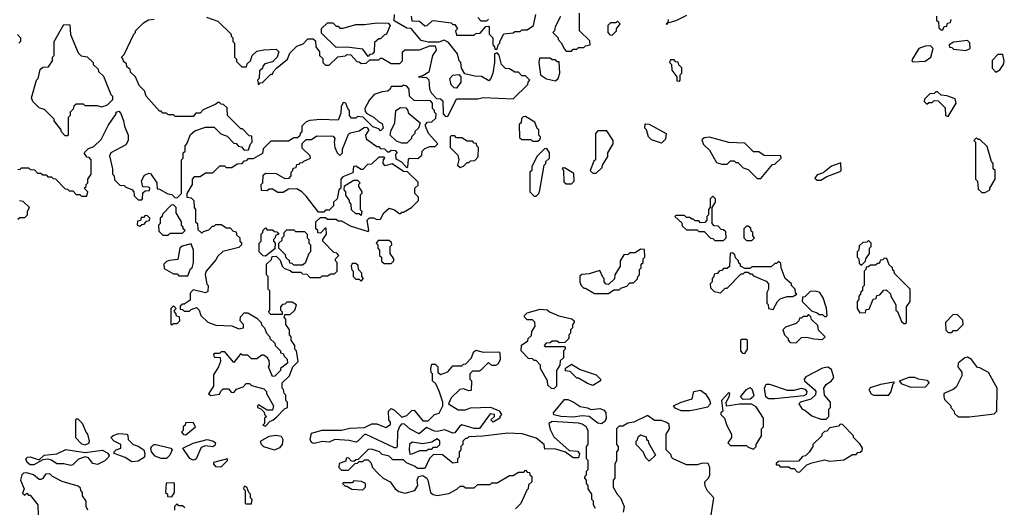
# Model space of a CAD drawing. Extents: x 2769579 to 2883812, y 684207 to 828660.
# Tile 136 of 256: x 2806545 to 2812112, y 733191 to 735948. Entities that reach past the tile are written whole.
import ezdxf

# ---------------------------------------------------------------- set-up
doc = ezdxf.new("R2010")
doc.units = 0

msp = doc.modelspace()

# ---------------------------------------------------------------- linework, layer by layer
at = {"layer": '0CON02XD'}
for points in [[(2808965, 735400), (2809015, 735500), (2809135, 735500), (2809165, 735507.5), (2809335, 735500), (2809418.3, 735581.7), (2809420, 735595), (2809430, 735605), (2809405, 735630), (2809385, 735630), (2809365, 735650), (2809345, 735650), (2809315, 735670), (2809291.7, 735671.7), (2809270, 735695), (2809257, 735747), (2809245, 735760), (2809230, 735755), (2809230, 735705), (2809220, 735645), (2809210, 735615), (2809198.3, 735601.7), (2809157, 735627), (2809118.3, 735628.3), (2809061.7, 735641.7), (2809043, 735673), (2809040, 735705), (2809030, 735715), (2809020, 735755), (2808969.3, 735819.3), (2808945, 735832.5), (2808915, 735820), (2808855, 735820), (2808815, 735830), (2808758.3, 735898.3), (2808735, 735900), (2808661.7, 735941.7), (2808663.6, 735976.4)], [(2808758.3, 735968.3), (2808761.7, 735941.7), (2808805, 735940), (2808835, 735912.5), (2808850, 735915), (2808875, 735940), (2808885, 735942.5), (2808985, 735930), (2808995, 735920), (2809005, 735920), (2809020, 735895), (2809010, 735885), (2809015, 735860), (2809115, 735860), (2809125, 735870), (2809148.3, 735871.7), (2809181.7, 735908.3), (2809195, 735910), (2809200, 735905), (2809200, 735865), (2809220, 735845), (2809220, 735805), (2809230, 735795), (2809231.7, 735781.7), (2809245, 735780), (2809250, 735805), (2809260, 735815), (2809260, 735825), (2809283.3, 735866.7), (2809335, 735872.5), (2809345, 735880), (2809375, 735880), (2809385, 735890), (2809415, 735890), (2809450, 735915), (2809463, 735977)], [(2809602.5, 735965), (2809573, 735907), (2809570, 735885), (2809560, 735875), (2809590, 735845), (2809590, 735835), (2809607, 735817), (2809625, 735780), (2809635, 735770), (2809665, 735770), (2809675, 735780), (2809695, 735780), (2809705, 735790), (2809735, 735790), (2809745, 735800), (2809770, 735805), (2809768.3, 735828.3), (2809710, 735885), (2809710, 735985)], [(2810211.7, 735948.3), (2810210, 735930), (2810200, 735925), (2810205, 735920), (2810210, 735930), (2810257, 735943), (2810317, 735973)], [(2811728.3, 735968.3), (2811730, 735945), (2811740, 735935), (2811741.7, 735901.7), (2811755, 735890), (2811765, 735890)], [(2806535, 735100), (2806548.3, 735101.7), (2806555, 735110), (2806595, 735110), (2806605, 735100), (2806628.3, 735098.3), (2806645, 735080), (2806665, 735080), (2806675, 735070), (2806695, 735070), (2806705, 735060), (2806725, 735060), (2806735, 735050), (2806748.3, 735048.3), (2806801.7, 734991.7), (2806815, 734990), (2806825, 734980), (2806845, 734980), (2806865, 734960), (2806885, 734960), (2806895, 734950), (2806925, 734950), (2806930, 734975), (2806910, 734995), (2806920, 735005), (2806920, 735015), (2806930, 735025), (2806930, 735045), (2806950, 735075), (2806950, 735155), (2806938.3, 735168.3), (2806925, 735170), (2806910, 735195), (2806935, 735220), (2806965, 735230), (2807005, 735270), (2807045, 735350), (2807090, 735415), (2807090, 735425), (2807105, 735430), (2807117, 735417), (2807132.5, 735375), (2807137.5, 735345), (2807157.5, 735295), (2807157.5, 735265), (2807145, 735240), (2807060, 735195), (2807053, 735177), (2807070, 735105), (2807070, 735075), (2807080, 735065), (2807081.7, 735041.7), (2807111.7, 735011.7), (2807135, 735010), (2807145, 735000), (2807178.3, 734988.3), (2807190, 734975), (2807191.7, 734951.7), (2807215, 734930), (2807235, 734930), (2807240, 734935), (2807241.7, 734968.3), (2807255, 734980), (2807278.3, 734981.7), (2807280, 734995), (2807275, 735000), (2807241.7, 735001.7), (2807233, 735037), (2807250.7, 735069.3), (2807275, 735080), (2807285, 735077.5), (2807320, 735025), (2807321.7, 734991.7), (2807335, 734990), (2807383, 734963), (2807405, 734960), (2807421.7, 734941.7), (2807435, 734940), (2807460, 734965), (2807460, 735155), (2807470, 735165), (2807470, 735195), (2807480, 735205), (2807480, 735235), (2807490, 735245), (2807511.7, 735298.3), (2807535, 735320), (2807595, 735340), (2807645, 735340), (2807681.7, 735301.7), (2807718.3, 735288.3), (2807755, 735250), (2807768.3, 735248.3), (2807781.7, 735231.7), (2807798.3, 735228.3), (2807815, 735210), (2807838.3, 735211.7), (2807850, 735245), (2807860, 735255), (2807858.3, 735288.3), (2807841.7, 735291.7), (2807805, 735330), (2807795, 735330), (2807720, 735405), (2807718.3, 735448.3), (2807698.3, 735468.3), (2807685, 735470), (2807675, 735480), (2807665, 735480), (2807655, 735470), (2807581.7, 735438.3), (2807565, 735420), (2807541.7, 735418.3), (2807525, 735400), (2807425, 735400), (2807415, 735410), (2807385, 735410), (2807375, 735420), (2807355, 735420), (2807345, 735430), (2807335, 735430), (2807260, 735515), (2807250, 735545), (2807220, 735575), (2807200, 735625), (2807171.7, 735651.7), (2807170, 735665), (2807151.7, 735681.7), (2807148.3, 735698.3), (2807131.7, 735711.7), (2807130, 735725), (2807120, 735735), (2807135, 735750), (2807190, 735865), (2807200, 735875), (2807200, 735885), (2807245, 735930), (2807273, 735947), (2807305, 735950)], [(2806815, 735290), (2806801.7, 735291.7), (2806780, 735315), (2806780, 735325), (2806740, 735375), (2806740, 735385), (2806685, 735440), (2806655, 735450), (2806620, 735485), (2806612.5, 735505), (2806640, 735605), (2806650, 735615), (2806660, 735665), (2806675, 735680), (2806708.3, 735681.7), (2806730, 735715), (2806730, 735735), (2806740, 735745), (2806740, 735825), (2806795, 735920), (2806828.3, 735918.3), (2806833, 735863), (2806875, 735760), (2806893, 735743), (2806927, 735737), (2806960, 735705), (2806960, 735695), (2806988.3, 735668.3), (2806990, 735655), (2807018.3, 735628.3), (2807060, 735525), (2807070, 735515), (2807070, 735495), (2807040, 735465), (2807007, 735453), (2806985, 735460), (2806915, 735460), (2806905, 735470), (2806865, 735470), (2806851.7, 735458.3), (2806848.3, 735441.7), (2806830, 735425), (2806830, 735405), (2806820, 735395), (2806820, 735295), (2806815, 735290)], [(2807601.7, 735961.7), (2807665, 735940), (2807740, 735865), (2807740, 735855), (2807750, 735845), (2807750, 735825), (2807760, 735815), (2807760, 735735), (2807770, 735725), (2807771.7, 735711.7), (2807801.7, 735681.7), (2807828.3, 735681.7), (2807831.7, 735698.3), (2807850, 735715), (2807860, 735745), (2807885, 735770), (2807925, 735777.5), (2807995, 735780), (2808010, 735765), (2808000, 735735), (2807975, 735710), (2807931.7, 735698.3), (2807920, 735685), (2807918.3, 735671.7), (2807901.7, 735658.3), (2807900, 735615), (2807890, 735605), (2807895, 735580), (2807905, 735590), (2807918.3, 735591.7), (2807965, 735640), (2807975, 735640), (2807980, 735655), (2807997, 735673), (2808060, 735725), (2808071.7, 735758.3), (2808111.7, 735798.3), (2808148.3, 735811.7), (2808175, 735840), (2808205, 735840), (2808218.3, 735828.3), (2808220, 735795), (2808240, 735765), (2808240, 735745), (2808258.3, 735728.3), (2808260, 735705), (2808275, 735690), (2808295, 735690), (2808343, 735737), (2808387, 735743), (2808395, 735750), (2808418.3, 735748.3), (2808451.7, 735711.7), (2808465, 735710), (2808475, 735700), (2808505, 735702.5), (2808525, 735720), (2808575, 735720), (2808585, 735730), (2808595, 735730), (2808645, 735700), (2808695, 735700), (2808710, 735715), (2808710, 735765), (2808723, 735777), (2808805, 735777.5), (2808865, 735800), (2808895, 735800), (2808900, 735775), (2808880, 735745), (2808858.3, 735651.7), (2808825, 735630), (2808800, 735625), (2808845, 735620), (2808858.3, 735608.3), (2808862.5, 735555), (2808873, 735533), (2808901.7, 735501.7), (2808925, 735500), (2808938.3, 735488.3), (2808940, 735415), (2808951.7, 735401.7), (2808965, 735400)], [(2808515, 735740), (2808485, 735780), (2808395, 735792.5), (2808335, 735790), (2808251.7, 735871.7), (2808251.7, 735898.3), (2808285, 735930), (2808315, 735930), (2808335, 735910), (2808345, 735910), (2808355, 735900), (2808375, 735900), (2808445, 735920), (2808495, 735920), (2808565, 735930), (2808628.3, 735928.3), (2808640, 735915), (2808620, 735865), (2808605, 735860), (2808585, 735840), (2808575, 735840), (2808551.7, 735818.3), (2808550, 735765), (2808538.3, 735751.7), (2808525, 735750), (2808515, 735740)], [(2809185, 735940), (2809155, 735940), (2809135, 735960)], [(2809195, 735950), (2809185, 735940)], [(2809895, 735860), (2809920, 735885), (2809920, 735895), (2809940, 735925), (2809925, 735940), (2809915, 735930), (2809885, 735930), (2809870, 735915), (2809870, 735875), (2809881.7, 735861.7), (2809895, 735860)], [(2811765, 735890), (2811771.7, 735908.3), (2811788.3, 735911.7), (2811791.7, 735928.3), (2811808.3, 735931.7), (2811811.7, 735948.3)], [(2806533, 735863), (2806550, 735845), (2806550, 735825), (2806540, 735815)], [(2811895, 735772.5), (2811920, 735785), (2811917, 735817), (2811905, 735830), (2811825, 735820), (2811800, 735805), (2811801.7, 735791.7), (2811815, 735790), (2811825, 735780), (2811895, 735772.5)], [(2811595, 735710), (2811665, 735713.8), (2811696.7, 735735), (2811710, 735785), (2811695, 735800), (2811665, 735797.5), (2811630, 735785), (2811593, 735727), (2811590, 735715), (2811595, 735710)], [(2812065, 735650), (2812086.4, 735663.6), (2812107.5, 735695), (2812112.5, 735715), (2812105, 735750), (2812075, 735750), (2812043, 735717), (2812043, 735673), (2812065, 735650)], [(2809575, 735602.5), (2809590, 735615), (2809600, 735645), (2809595, 735710), (2809585, 735710), (2809575, 735720), (2809555, 735720), (2809545, 735730), (2809485, 735730), (2809480, 735705), (2809490, 735635), (2809523.6, 735613.6), (2809575, 735602.5)], [(2810275, 735600), (2810280, 735605), (2810280, 735635), (2810290, 735645), (2810290, 735675), (2810271.7, 735691.7), (2810268.3, 735708.3), (2810255, 735710), (2810245, 735720), (2810225, 735720), (2810220, 735705), (2810230, 735695), (2810233, 735663), (2810260, 735625), (2810261.7, 735601.7), (2810275, 735600)], [(2809015, 735560), (2809001.7, 735561.7), (2808985, 735580), (2808977.5, 735615), (2808995, 735633.3), (2809027.5, 735637.5), (2809040, 735625), (2809040, 735595), (2809015, 735560)], [(2807935, 733650), (2807961.7, 733678.3), (2807977, 733683), (2807998.3, 733701.7), (2808041.7, 733748.3), (2808060, 733755), (2808060, 733785), (2808050, 733795), (2808050, 733825), (2808040, 733835), (2808037, 733857), (2808030, 733865), (2808030, 733895), (2808070, 733935), (2808090, 733985), (2808120, 734015), (2808110, 734075), (2808100, 734085), (2808100, 734105), (2808080, 734135), (2808080, 734155), (2808070, 734165), (2808070, 734195), (2808050, 734225), (2808050, 734255), (2808040, 734265), (2808045, 734280), (2808075, 734280), (2808100, 734305), (2808110, 734335), (2808085, 734350), (2808055, 734350), (2808045, 734340), (2808031.7, 734338.3), (2808020, 734325), (2808020, 734305), (2808030, 734295), (2808028.3, 734281.7), (2807965, 734280), (2807955, 734290), (2807953, 734297), (2807960, 734305), (2807960, 734415), (2807950, 734425), (2807950, 734495), (2807940, 734505), (2807940, 734565), (2807968.3, 734591.7), (2807971.7, 734608.3), (2807995, 734610), (2808018.3, 734588.3), (2808030, 734555), (2808041.7, 734541.7), (2808075, 734530), (2808085, 734520), (2808135, 734520), (2808145, 734510), (2808168.3, 734508.3), (2808185, 734490), (2808245, 734490), (2808255, 734500), (2808285, 734500), (2808305, 734510), (2808325, 734510), (2808340, 734525), (2808340, 734575), (2808330, 734585), (2808330, 734595), (2808350, 734615), (2808338.3, 734628.3), (2808321.7, 734631.7), (2808260, 734695), (2808260, 734705), (2808280, 734735), (2808278.3, 734768.3), (2808271.7, 734768.3), (2808245, 734740), (2808231.7, 734741.7), (2808230, 734755), (2808220, 734765), (2808220, 734805), (2808245, 734830), (2808275, 734830), (2808285, 734820), (2808335, 734820), (2808345, 734810), (2808365, 734810), (2808413, 734783), (2808515, 734750), (2808520, 734755), (2808510, 734815), (2808523, 734827), (2808546.4, 734826.4), (2808565, 734817.5), (2808585, 734820), (2808603.6, 734856.4), (2808635, 734882.5), (2808665, 734872.5), (2808695, 734850), (2808705, 734860), (2808715, 734860), (2808760, 734885), (2808800, 734925), (2808800, 734945), (2808780, 734965), (2808780, 734995), (2808798.3, 735011.7), (2808798.3, 735028.3), (2808738.3, 735088.3), (2808715, 735090), (2808651.7, 735131.7), (2808611.7, 735121.7), (2808600, 735135), (2808601.7, 735158.3), (2808610, 735165), (2808605, 735170), (2808575, 735170), (2808535, 735130), (2808511.7, 735128.3), (2808485, 735100), (2808475, 735100), (2808445, 735120), (2808431.7, 735118.3), (2808428.3, 735081.7), (2808371.7, 735058.3), (2808360, 735045), (2808360, 734995), (2808350, 734985), (2808340, 734935), (2808320, 734915), (2808320, 734895), (2808295, 734870), (2808275, 734870), (2808265, 734860), (2808235, 734860), (2808165, 734950), (2808140, 734975), (2808111.7, 734991.7), (2808065, 734990), (2808035, 734970), (2808005, 734970), (2807975, 734990), (2807955, 734990), (2807945, 734980), (2807911.7, 734981.7), (2807910, 735015), (2807920, 735025), (2807921.7, 735068.3), (2807935, 735080), (2807995, 735077.5), (2808045, 735050), (2808068.3, 735051.7), (2808080, 735065), (2808080, 735085), (2808090, 735095), (2808091.7, 735108.3), (2808108.3, 735111.7), (2808111.7, 735128.3), (2808125, 735130), (2808131.7, 735138.3), (2808145, 735140), (2808151.7, 735148.3), (2808190, 735165), (2808188.3, 735178.3), (2808141.7, 735221.7), (2808141.7, 735248.3), (2808165, 735270), (2808195, 735270), (2808225, 735290), (2808318.3, 735288.3), (2808327.5, 735275), (2808323.3, 735255), (2808327.5, 735225), (2808340, 735195), (2808355, 735180), (2808370, 735195), (2808370, 735215), (2808405, 735300), (2808413, 735307), (2808465, 735320), (2808495, 735340), (2808508.3, 735338.3), (2808520, 735325), (2808500, 735295), (2808503.6, 735273.6), (2808565, 735230), (2808575, 735230), (2808585, 735220), (2808608.3, 735218.3), (2808625, 735200), (2808635, 735200), (2808645, 735210), (2808668.3, 735208.3), (2808680, 735195), (2808670, 735185), (2808671.7, 735161.7), (2808703, 735143), (2808735, 735110), (2808740, 735115), (2808743, 735157), (2808750, 735165), (2808797, 735163), (2808818.3, 735181.7), (2808820, 735205), (2808835, 735220), (2808865, 735230), (2808895, 735230), (2808910, 735245), (2808857.5, 735305), (2808840, 735345), (2808840, 735355), (2808851.7, 735368.3), (2808875, 735370), (2808898.3, 735391.7), (2808900, 735415), (2808890, 735425), (2808890, 735435), (2808880, 735445), (2808880, 735475), (2808868.3, 735488.3), (2808775, 735490), (2808750, 735515), (2808746.7, 735555), (2808735, 735572.5), (2808715, 735577.5), (2808705, 735570), (2808645, 735570), (2808640, 735555), (2808627, 735543), (2808595, 735540), (2808550, 735525), (2808523.3, 735495), (2808497.5, 735445), (2808498.3, 735428.3), (2808507, 735417), (2808550, 735395), (2808575, 735370), (2808595, 735360), (2808600, 735335), (2808585, 735320), (2808575, 735330), (2808541.7, 735341.7), (2808487, 735397), (2808455, 735400), (2808445, 735390), (2808421.7, 735391.7), (2808410, 735405), (2808410, 735435), (2808400, 735445), (2808390, 735475), (2808375, 735480), (2808362.5, 735455), (2808361.7, 735418.3), (2808345, 735380), (2808245, 735382.5), (2808185, 735377.5), (2808165, 735370), (2808140, 735345), (2808140, 735315), (2808130, 735305), (2808128.3, 735291.7), (2808115, 735280), (2808095, 735280), (2808065, 735260), (2807965, 735260), (2807921.7, 735218.3), (2807918.3, 735191.7), (2807865, 735160), (2807835, 735160), (2807825, 735150), (2807811.7, 735148.3), (2807798.3, 735131.7), (2807775, 735130), (2807745, 735110), (2807715, 735110), (2807705, 735120), (2807675, 735120), (2807635, 735080), (2807595, 735080), (2807565, 735060), (2807531.7, 735058.3), (2807520, 735045), (2807520, 735015), (2807490, 734965), (2807490, 734945), (2807515, 734940), (2807530, 734925), (2807532.5, 734885), (2807540, 734875), (2807540, 734805), (2807550, 734795), (2807551.7, 734761.7), (2807575, 734740), (2807585, 734750), (2807615, 734760), (2807635, 734780), (2807645, 734780), (2807655, 734790), (2807685, 734790), (2807715, 734770), (2807735, 734770), (2807751.7, 734751.7), (2807768.3, 734748.3), (2807771.7, 734731.7), (2807790, 734715), (2807790, 734695), (2807800, 734685), (2807800, 734675), (2807785, 734660), (2807693, 734637), (2807665, 734610), (2807655, 734590), (2807600, 734525), (2807593, 734507), (2807603, 734453), (2807610, 734445), (2807608.3, 734411.7), (2807595, 734402.5), (2807525, 734420), (2807508.3, 734401.7), (2807508.3, 734361.7), (2807475, 734340), (2807465, 734340), (2807451.7, 734328.3), (2807451.7, 734311.7), (2807465, 734310), (2807475, 734300), (2807505, 734300), (2807515, 734310), (2807545, 734320), (2807560, 734305), (2807570, 734275), (2807608.3, 734238.3), (2807655, 734220), (2807745, 734216.7), (2807785, 734200), (2807810, 734205), (2807810, 734225), (2807792.5, 734245), (2807793, 734267), (2807815, 734290), (2807835, 734290), (2807885, 734260), (2807910, 734235), (2807913, 734223), (2807930, 734205), (2807940, 734175), (2807960, 734155), (2807960, 734145), (2807988.3, 734118.3), (2807990, 734105), (2808020, 734075), (2808020, 734065), (2808035, 734060), (2808040, 734045), (2808058.3, 734028.3), (2808060, 734005), (2808020, 733975), (2808020, 733965), (2807988.3, 733931.7), (2807975, 733930), (2807952.5, 733985), (2807957.5, 733995), (2807955, 734020), (2807946.4, 734036.4), (2807925, 734050), (2807915, 734050), (2807885, 734030), (2807855, 734030), (2807835, 734050), (2807805, 734050), (2807795, 734060), (2807755, 734010), (2807705, 734070), (2807685, 734070), (2807675, 734060), (2807645, 734060), (2807640, 734055), (2807645, 734040), (2807678.3, 734038.3), (2807680, 734015), (2807670, 733985), (2807640.7, 733939.3), (2807640, 733875), (2807611.7, 733831.7), (2807625, 733822.5), (2807675, 733830), (2807681.7, 733848.3), (2807695, 733860), (2807725, 733860), (2807741.7, 733841.7), (2807755, 733840), (2807771.7, 733858.3), (2807808.3, 733871.7), (2807825, 733890), (2807845, 733890), (2807855, 733880), (2807925, 733860), (2807940, 733845), (2807940, 733835), (2807980, 733765), (2807975, 733740), (2807945, 733740), (2807895, 733770), (2807890, 733765), (2807890, 733755), (2807908.3, 733748.3), (2807928.3, 733728.3), (2807930, 733715), (2807940, 733705), (2807930, 733695), (2807930, 733665), (2807920, 733655), (2807935, 733650)], [(2811795, 735400), (2811840, 735475), (2811835, 735500), (2811787, 735517), (2811755, 735520), (2811735, 735540), (2811725, 735540), (2811715, 735530), (2811691.7, 735528.3), (2811661.7, 735498.3), (2811660, 735485), (2811675, 735470), (2811685, 735480), (2811705, 735480), (2811715, 735490), (2811738.3, 735488.3), (2811778.3, 735448.3), (2811780, 735405), (2811795, 735400)], [(2808735, 735250), (2808705, 735250), (2808675, 735260), (2808640, 735295), (2808643, 735317), (2808666.7, 735365), (2808672.5, 735435), (2808698.3, 735451.7), (2808728.3, 735448.3), (2808740, 735435), (2808741.7, 735421.7), (2808810, 735365), (2808800, 735335), (2808780, 735315), (2808780, 735305), (2808760, 735285), (2808760, 735275), (2808735, 735250)], [(2809475, 735260), (2809488.3, 735271.7), (2809490, 735285), (2809480, 735295), (2809480, 735325), (2809471.7, 735331.7), (2809458.3, 735368.3), (2809405, 735400), (2809391.7, 735398.3), (2809381.7, 735388.3), (2809380, 735365), (2809370, 735355), (2809371.7, 735281.7), (2809385, 735270), (2809435, 735270), (2809445, 735260), (2809475, 735260)], [(2810175, 735250), (2810118.3, 735268.3), (2810100, 735285), (2810090, 735325), (2810080, 735335), (2810081.7, 735358.3), (2810105, 735357.5), (2810200, 735305), (2810197, 735273), (2810175, 735250)], [(2809805, 735080), (2809838.3, 735111.7), (2809840, 735125), (2809870, 735175), (2809870, 735195), (2809900, 735245), (2809900, 735265), (2809865, 735320), (2809815, 735320), (2809800, 735305), (2809800, 735155), (2809791.7, 735148.3), (2809770, 735095), (2809785, 735080), (2809805, 735080)], [(2809035, 735112.5), (2809055, 735120), (2809075, 735140), (2809085, 735140), (2809095, 735150), (2809118.3, 735151.7), (2809138.3, 735171.7), (2809140, 735225), (2809130, 735235), (2809128.3, 735248.3), (2809115, 735250), (2809105, 735260), (2809075, 735260), (2809045, 735280), (2809015, 735280), (2809005, 735290), (2808985, 735290), (2808980, 735285), (2808980, 735225), (2809021.7, 735181.7), (2809027.5, 735155), (2809020, 735125), (2809035, 735112.5)], [(2810735, 735050), (2810801.7, 735128.3), (2810815, 735130), (2810850, 735165), (2810848.3, 735178.3), (2810755, 735180), (2810725, 735200), (2810695, 735200), (2810645, 735250), (2810555, 735252.5), (2810445, 735282.5), (2810415, 735280), (2810401.7, 735268.3), (2810411.7, 735241.7), (2810445, 735210), (2810485, 735140), (2810515, 735130), (2810545, 735130), (2810565, 735150), (2810585, 735150), (2810595, 735140), (2810605, 735140), (2810635, 735110), (2810665, 735100), (2810715, 735050), (2810735, 735050)], [(2812005, 734970), (2812030, 734985), (2812030, 734995), (2812060, 735045), (2812060, 735095), (2812050, 735105), (2812050, 735135), (2812040, 735145), (2812015, 735230), (2811975, 735270), (2811965, 735270), (2811955, 735280), (2811940, 735265), (2811950, 735255), (2811950, 735045), (2811960, 735035), (2811965, 734990), (2811985, 734970), (2812005, 734970)], [(2809465, 734950), (2809480, 734965), (2809487, 734983), (2809510, 735125), (2809520, 735135), (2809520, 735145), (2809540, 735165), (2809540, 735195), (2809525, 735220), (2809511.7, 735218.3), (2809470, 735175), (2809440, 735115), (2809440, 735095), (2809430, 735085), (2809430, 734975), (2809455, 734950), (2809465, 734950)], [(2811075, 735040), (2811108.3, 735061.7), (2811185, 735090), (2811190, 735095), (2811188.3, 735138.3), (2811135, 735120), (2811088.3, 735081.7), (2811055, 735070), (2811041.7, 735051.7), (2811055, 735040), (2811075, 735040)], [(2809665, 735020), (2809680, 735035), (2809678.3, 735078.3), (2809625, 735110), (2809611.7, 735108.3), (2809620, 735095), (2809621.7, 735031.7), (2809635, 735020), (2809665, 735020)], [(2808475, 734840), (2808465, 734850), (2808445, 734850), (2808421.7, 734871.7), (2808420, 734905), (2808410, 734915), (2808410, 734925), (2808390, 734955), (2808390, 734975), (2808380, 734985), (2808381.7, 735008.3), (2808435, 735040), (2808455, 735040), (2808470, 735025), (2808460, 735015), (2808460, 735005), (2808480, 734975), (2808480, 734965), (2808470, 734955), (2808470, 734875), (2808480, 734865), (2808475, 734840)], [(2806535, 734820), (2806545, 734830), (2806575, 734830), (2806590, 734845), (2806590, 734865), (2806600, 734885), (2806565, 734920), (2806543, 734923)], [(2810525, 734700), (2810540, 734715), (2810538.3, 734748.3), (2810525, 734760), (2810511.7, 734761.7), (2810495, 734780), (2810471.7, 734781.7), (2810460, 734795), (2810460, 734885), (2810480, 734915), (2810480, 734935), (2810465, 734950), (2810450, 734935), (2810450, 734885), (2810440, 734875), (2810440, 734845), (2810430, 734835), (2810430, 734815), (2810418.3, 734801.7), (2810395, 734800), (2810385, 734810), (2810365, 734810), (2810355, 734820), (2810345, 734820), (2810335, 734830), (2810315, 734830), (2810305, 734840), (2810255, 734840), (2810250, 734835), (2810288.3, 734798.3), (2810291.7, 734781.7), (2810315, 734760), (2810375, 734760), (2810385, 734750), (2810415, 734750), (2810451.7, 734711.7), (2810465, 734710), (2810475, 734700), (2810525, 734700)], [(2807385, 734730), (2807395, 734740), (2807465, 734740), (2807480, 734755), (2807470, 734765), (2807470, 734775), (2807460, 734785), (2807460, 734805), (2807430, 734855), (2807430, 734885), (2807415, 734900), (2807401.7, 734898.3), (2807351.7, 734848.3), (2807350, 734835), (2807340, 734825), (2807340, 734795), (2807330, 734785), (2807331.7, 734751.7), (2807355, 734730), (2807385, 734730)], [(2807225, 734780), (2807235, 734790), (2807248.3, 734791.7), (2807261.7, 734808.3), (2807278.3, 734811.7), (2807280, 734825), (2807268.3, 734838.3), (2807255, 734840), (2807245, 734830), (2807231.7, 734828.3), (2807228.3, 734811.7), (2807211.7, 734808.3), (2807210, 734785), (2807225, 734780)], [(2807935, 734610), (2807921.7, 734611.7), (2807900, 734635), (2807900, 734685), (2807910, 734695), (2807910, 734735), (2807920, 734745), (2807921.7, 734758.3), (2807935, 734770), (2807945, 734760), (2807975, 734760), (2807985, 734750), (2807998.3, 734748.3), (2808010, 734735), (2807991.7, 734728.3), (2807990, 734715), (2807980, 734705), (2807980, 734695), (2807990, 734685), (2807988.3, 734651.7), (2807935, 734610)], [(2808145, 734560), (2808095, 734560), (2808085, 734570), (2808071.7, 734571.7), (2808070, 734585), (2808051.7, 734601.7), (2808048.3, 734618.3), (2808010, 734655), (2808010, 734685), (2808028.3, 734701.7), (2808030, 734715), (2808040, 734725), (2808040, 734745), (2808055, 734760), (2808095, 734760), (2808105, 734750), (2808155, 734750), (2808170, 734735), (2808170, 734715), (2808180, 734705), (2808180, 734685), (2808190, 734675), (2808190, 734635), (2808180, 734625), (2808158.3, 734571.7), (2808145, 734560)], [(2810685, 734700), (2810700, 734715), (2810690, 734725), (2810690, 734745), (2810681.7, 734751.7), (2810678.3, 734768.3), (2810665, 734780), (2810655, 734780), (2810640, 734765), (2810640, 734715), (2810655, 734700), (2810685, 734700)], [(2808645, 734570), (2808660, 734585), (2808660, 734595), (2808640, 734625), (2808640, 734665), (2808650, 734675), (2808648.3, 734688.3), (2808635, 734700), (2808571.7, 734698.3), (2808560, 734685), (2808570, 734675), (2808570, 734655), (2808580, 734645), (2808580, 734615), (2808590, 734605), (2808591.7, 734581.7), (2808605, 734570), (2808645, 734570)], [(2811305, 734560), (2811328.3, 734581.7), (2811330, 734595), (2811350, 734625), (2811350, 734655), (2811360, 734665), (2811360, 734685), (2811345, 734700), (2811335, 734690), (2811311.7, 734688.3), (2811291.7, 734668.3), (2811290, 734645), (2811280, 734635), (2811280, 734605), (2811290, 734595), (2811291.7, 734571.7), (2811305, 734560)], [(2807495, 734500), (2807511.7, 734538.3), (2807520, 734545), (2807527.5, 734575), (2807527.5, 734645), (2807515, 734680), (2807463, 734667), (2807450, 734655), (2807438.3, 734591.7), (2807393, 734587), (2807375, 734580), (2807360, 734565), (2807361.7, 734541.7), (2807415, 734510), (2807435, 734510), (2807445, 734500), (2807495, 734500)], [(2809875, 734400), (2809905, 734420), (2809935, 734420), (2809945, 734430), (2809978.3, 734441.7), (2809995, 734460), (2810015, 734460), (2810038.3, 734481.7), (2810040, 734495), (2810050, 734505), (2810050, 734535), (2810060, 734545), (2810060, 734565), (2810070, 734575), (2810070, 734595), (2810080, 734605), (2810078.3, 734648.3), (2810055, 734650), (2810025, 734630), (2809995, 734630), (2809985, 734620), (2809961.7, 734618.3), (2809940, 734585), (2809940, 734555), (2809910, 734505), (2809908.3, 734481.7), (2809875, 734450), (2809861.7, 734451.7), (2809850, 734465), (2809850, 734485), (2809841.7, 734491.7), (2809825, 734530), (2809765, 734510), (2809723, 734507), (2809711.7, 734498.3), (2809713, 734463), (2809720, 734445), (2809735, 734430), (2809745, 734430), (2809795, 734400), (2809875, 734400)], [(2810805, 734310), (2810830, 734355), (2810845, 734370), (2810885, 734382.5), (2810917, 734383), (2810940, 734395), (2810931.7, 734401.7), (2810930, 734425), (2810910, 734445), (2810910, 734455), (2810872.5, 734485), (2810850, 734545), (2810848.3, 734568.3), (2810835, 734580), (2810825, 734570), (2810815, 734570), (2810795, 734550), (2810685, 734550), (2810675, 734540), (2810645, 734540), (2810620, 734555), (2810620, 734565), (2810611.7, 734571.7), (2810610, 734585), (2810591.7, 734601.7), (2810588.3, 734618.3), (2810575, 734630), (2810561.7, 734628.3), (2810558.3, 734551.7), (2810545, 734540), (2810525, 734540), (2810515, 734530), (2810501.7, 734528.3), (2810488.3, 734511.7), (2810471.7, 734508.3), (2810470, 734495), (2810460, 734485), (2810460, 734465), (2810450, 734455), (2810451.7, 734431.7), (2810471.7, 734411.7), (2810507, 734403), (2810535, 734430), (2810545, 734430), (2810625, 734510), (2810635, 734510), (2810645, 734520), (2810665, 734520), (2810675, 734510), (2810685, 734510), (2810695, 734500), (2810765, 734470), (2810780, 734455), (2810780, 734425), (2810770, 734405), (2810770, 734345), (2810777, 734337), (2810780, 734315), (2810805, 734310)], [(2811555, 734230), (2811560, 734235), (2811560, 734325), (2811580, 734355), (2811580, 734425), (2811491.7, 734511.7), (2811490, 734525), (2811481.7, 734531.7), (2811480, 734545), (2811461.7, 734561.7), (2811448.3, 734598.3), (2811435, 734600), (2811425, 734590), (2811411.7, 734588.3), (2811405, 734570), (2811395, 734570), (2811385, 734560), (2811355, 734560), (2811345, 734550), (2811331.7, 734548.3), (2811330, 734535), (2811320, 734525), (2811320, 734445), (2811310, 734435), (2811310, 734415), (2811301.7, 734408.3), (2811300, 734395), (2811290, 734385), (2811290, 734365), (2811280, 734355), (2811280, 734315), (2811295, 734290), (2811328.3, 734291.7), (2811331.7, 734308.3), (2811348.3, 734311.7), (2811371.7, 734368.3), (2811388.3, 734371.7), (2811391.7, 734388.3), (2811408.3, 734391.7), (2811431.7, 734418.3), (2811445, 734420), (2811468.3, 734398.3), (2811470, 734385), (2811500, 734335), (2811500, 734305), (2811508.3, 734298.3), (2811531.7, 734241.7), (2811545, 734230), (2811555, 734230)], [(2808475, 734470), (2808490, 734485), (2808480, 734495), (2808480, 734515), (2808460, 734535), (2808458.3, 734558.3), (2808445, 734570), (2808425, 734570), (2808420, 734555), (2808423, 734533), (2808430, 734525), (2808430, 734495), (2808445, 734480), (2808465, 734480), (2808475, 734470)], [(2811105, 734270), (2811110, 734275), (2811107, 734317), (2811087.5, 734375), (2811070, 734405), (2811045, 734412.5), (2811015, 734410), (2810985, 734380), (2810971.7, 734378.3), (2810970, 734355), (2811021.7, 734301.7), (2811055, 734290), (2811065, 734280), (2811085, 734280), (2811095, 734270), (2811105, 734270)], [(2807405, 734222.5), (2807415, 734230), (2807435, 734230), (2807450, 734245), (2807448.3, 734268.3), (2807431.7, 734271.7), (2807430, 734285), (2807420, 734295), (2807420, 734305), (2807430, 734315), (2807415, 734330), (2807400, 734315), (2807400, 734225), (2807405, 734222.5)], [(2809565, 733860), (2809551.7, 733861.7), (2809531.7, 733881.7), (2809530, 733905), (2809490, 733975), (2809490, 733995), (2809465, 734020), (2809455, 734020), (2809445, 734030), (2809421.7, 734031.7), (2809380, 734075), (2809381.7, 734108.3), (2809418.3, 734131.7), (2809420, 734145), (2809438.3, 734161.7), (2809440, 734185), (2809460, 734215), (2809458.3, 734238.3), (2809445, 734250), (2809415, 734250), (2809400, 734265), (2809400, 734275), (2809415, 734290), (2809488.3, 734311.7), (2809527, 734307), (2809540, 734295), (2809593, 734273), (2809667, 734257), (2809680, 734245), (2809680, 734235), (2809670, 734225), (2809670, 734205), (2809660, 734195), (2809660, 734175), (2809650, 734165), (2809650, 734145), (2809628.3, 734121.7), (2809595, 734120), (2809585, 734130), (2809555, 734130), (2809545, 734120), (2809521.7, 734118.3), (2809510, 734105), (2809515, 734100), (2809625, 734100), (2809630, 734095), (2809630, 734085), (2809620, 734075), (2809620, 734035), (2809601.7, 734018.3), (2809600, 733995), (2809580, 733965), (2809580, 733875), (2809565, 733860)], [(2810935, 734120), (2810965, 734150), (2810995, 734152.5), (2811035, 734142.5), (2811085, 734140), (2811100, 734155), (2811061.7, 734191.7), (2811058.3, 734218.3), (2811021.7, 734251.7), (2811018.3, 734268.3), (2811005, 734280), (2810995, 734270), (2810975, 734270), (2810965, 734260), (2810955, 734260), (2810950, 734245), (2810935, 734230), (2810875, 734210), (2810860, 734195), (2810870, 734165), (2810890, 734145), (2810890, 734135), (2810901.7, 734121.7), (2810935, 734120)], [(2811815, 734180), (2811825, 734190), (2811845, 734190), (2811880, 734225), (2811878.3, 734248.3), (2811845, 734280), (2811821.7, 734278.3), (2811780, 734235), (2811781.7, 734191.7), (2811795, 734180), (2811815, 734180)], [(2810645, 734060), (2810660, 734085), (2810660, 734135), (2810655, 734140), (2810625, 734140), (2810620, 734135), (2810620, 734075), (2810631.7, 734061.7), (2810645, 734060)], [(2808675, 733527.5), (2808665, 733527.5), (2808505, 733602.5), (2808495, 733602.5), (2808457.5, 733565), (2808445, 733560), (2808408.8, 733568.8), (2808326.1, 733573.9), (2808295, 733560), (2808257, 733563), (2808210.7, 733550.7), (2808195, 733557.5), (2808186.7, 733575), (2808195, 733610), (2808255, 733626), (2808363.9, 733626.1), (2808411.2, 733638.8), (2808495, 733642.5), (2808537, 733663), (2808565, 733662.5), (2808615, 733642.5), (2808641.7, 733658.3), (2808641.7, 733671.7), (2808632.5, 733685), (2808630, 733735), (2808645, 733750), (2808665, 733740), (2808705, 733700), (2808735, 733710), (2808761.7, 733738.3), (2808775, 733740), (2808825, 733680), (2808855, 733680), (2808890, 733715), (2808916.4, 733723.6), (2808937.5, 733765), (2808937.5, 733785), (2808917, 733847), (2808898.3, 733888.3), (2808880, 733905), (2808880, 733945), (2808872.5, 733952.5), (2808870, 733975), (2808875, 734000), (2808895, 734000), (2808910, 733985), (2808910, 733955), (2808925, 733942.5), (2808965, 733957.5), (2808995, 733990), (2809045, 733990), (2809055, 734000), (2809068.3, 734001.7), (2809100, 734035), (2809111.7, 734068.3), (2809125, 734080), (2809165, 734067.5), (2809255, 734070), (2809260, 734065), (2809262.5, 734025), (2809249.3, 734000.7), (2809235, 733992.5), (2809215, 733992.5), (2809195, 734010), (2809150, 733965), (2809145, 733960), (2809105, 733960), (2809090, 733945), (2809090, 733915), (2809100, 733905), (2809098.3, 733851.7), (2809085, 733850), (2809055, 733860), (2809033, 733857), (2808985, 733810), (2808970, 733775), (2809025, 733742.5), (2809065, 733742.5), (2809095, 733752.5), (2809207, 733757), (2809256.4, 733736.4), (2809270, 733715), (2809260, 733705), (2809260, 733695), (2809223, 733673), (2809210, 733685), (2809230, 733705), (2809230, 733715), (2809205, 733720), (2809145, 733636.7), (2809115, 733636), (2809045, 733656.2), (2809032, 733648), (2809005, 733612.5), (2808995, 733610), (2808949.5, 733629.5), (2808905, 733619.2), (2808891.4, 733621.4), (2808845, 733642.5), (2808803.6, 733606.4), (2808753, 733633), (2808720.7, 733660.7), (2808705, 733662.5), (2808691.7, 733648.3), (2808681.7, 733618.3), (2808680, 733535), (2808675, 733527.5)], [(2811851.7, 733701.7), (2811915, 733702.5), (2812055, 733720), (2812070, 733735), (2812072.5, 733865), (2812023, 733953), (2811975, 733980), (2811961.7, 733981.7), (2811926.4, 734026.4), (2811905, 734040), (2811890, 734035), (2811852.5, 734005), (2811850, 733985), (2811872.5, 733955), (2811872.5, 733935), (2811840.7, 733869.3), (2811823.6, 733856.4), (2811770, 733835), (2811770, 733815), (2811775, 733800), (2811810, 733765), (2811810, 733755), (2811827, 733737), (2811831.7, 733721.7), (2811851.7, 733701.7)], [(2809785, 733880), (2809755, 733890), (2809705, 733920), (2809695, 733920), (2809658.3, 733958.3), (2809631.7, 733961.7), (2809631.7, 733978.3), (2809665, 734000), (2809715, 733970), (2809805, 733940), (2809830, 733915), (2809830, 733905), (2809785, 733880)], [(2811105, 733690), (2811120, 733705), (2811120, 733745), (2811130, 733755), (2811130, 733785), (2811096.7, 733825), (2811091.2, 733865), (2811105.8, 733884.2), (2811136.2, 733905), (2811148.8, 733925), (2811135, 733970), (2811115, 733982.5), (2811085, 733977.5), (2810990.7, 733929.3), (2810980, 733915), (2810982.5, 733905), (2811041.2, 733855), (2811046.2, 733845), (2811044.1, 733825.9), (2811018.3, 733801.7), (2810960, 733785), (2810950, 733775), (2810970, 733745), (2810985, 733740), (2811025, 733707.5), (2811075, 733690), (2811105, 733690)], [(2811585, 733867.5), (2811535, 733887.5), (2811520, 733905), (2811575, 733927.5), (2811605, 733927.5), (2811625, 733917.5), (2811675, 733910), (2811687.5, 733895), (2811665, 733870), (2811585, 733867.5)], [(2810335, 733736), (2810285, 733736.2), (2810251.7, 733751.7), (2810242.5, 733765), (2810284.5, 733785.5), (2810347.5, 733805), (2810357.5, 733845), (2810395, 733852.5), (2810423, 733833), (2810445.9, 733795.9), (2810451.2, 733775), (2810433.9, 733756.1), (2810375, 733744.2), (2810335, 733736)], [(2810635, 733800.8), (2810621.2, 733815), (2810655, 733856.7), (2810675, 733867.5), (2810685, 733860), (2810696.7, 733825), (2810693.3, 733815), (2810675, 733802.5), (2810635, 733800.8)], [(2810815, 733804.2), (2810780, 733805), (2810763.3, 733815), (2810756.7, 733865), (2810765, 733887.5), (2810785, 733886.7), (2810885, 733853.3), (2810925, 733853.8), (2810965, 733864), (2810985, 733858), (2810996.2, 733845), (2810991.7, 733828.3), (2810978.7, 733821.3), (2810815, 733804.2)], [(2811455, 733822.5), (2811375, 733822.5), (2811360.7, 733830.7), (2811347.5, 733855), (2811355, 733867.5), (2811415, 733887.5), (2811485, 733900), (2811490, 733895), (2811482.5, 733887.5), (2811471.2, 733845), (2811455, 733822.5)], [(2809835, 733663.3), (2809815, 733666.7), (2809765, 733703.3), (2809725, 733708), (2809675, 733700.8), (2809605, 733704.2), (2809565, 733713.8), (2809563.3, 733725), (2809625, 733800), (2809645, 733800), (2809675, 733787.5), (2809715, 733760), (2809755, 733753.8), (2809775, 733743.8), (2809825, 733748.6), (2809849.1, 733739.1), (2809858.8, 733725), (2809861.2, 733695), (2809855, 733677.5), (2809835, 733663.3)], [(2810695, 733520), (2810710, 733535), (2810710, 733545), (2810740, 733595), (2810740, 733635), (2810750, 733645), (2810750, 733695), (2810709.3, 733759.3), (2810683.8, 733773.8), (2810615, 733774.2), (2810541.7, 733761.7), (2810540, 733785), (2810557.5, 733815), (2810560, 733835), (2810555, 733840), (2810512.5, 733795), (2810520, 733735), (2810510, 733725), (2810510, 733715), (2810530, 733695), (2810543, 733653), (2810570, 733605), (2810570, 733585), (2810550, 733555), (2810565, 733540), (2810655, 733540), (2810665, 733530), (2810695, 733520)], [(2806915, 733543.8), (2806936.4, 733553.6), (2806940, 733565), (2806930, 733605), (2806920, 733615), (2806900, 733665), (2806875, 733690), (2806865, 733690), (2806860, 733685), (2806860, 733585), (2806895, 733550), (2806915, 733543.8)], [(2810452.5, 733135), (2810470, 733245), (2810433.6, 733283.6), (2810420.7, 733310.7), (2810420, 733335), (2810440, 733355), (2810447.5, 733375), (2810447.5, 733415), (2810438.3, 733438.3), (2810405, 733440), (2810375, 733430), (2810315, 733430), (2810240, 733465), (2810230, 733475), (2810228.3, 733488.3), (2810200, 733515), (2810200, 733605), (2810220, 733635), (2810218.3, 733658.3), (2810205, 733670), (2810171.7, 733681.7), (2810135, 733682.5), (2810095, 733710), (2810017, 733673), (2809983.6, 733666.4), (2809955, 733650), (2809935, 733650), (2809920, 733635), (2809920, 733545), (2809930, 733535), (2809930, 733515), (2809920, 733505), (2809920, 733455), (2809910, 733435), (2809910, 733355), (2809900, 733345), (2809900, 733305), (2809922.5, 733265), (2809942.5, 733245), (2809962.5, 733195), (2809957, 733163)], [(2807485, 733600), (2807540, 733645), (2807525, 733670), (2807481.7, 733668.3), (2807480, 733655), (2807470, 733645), (2807470, 733625), (2807460, 733615), (2807471.7, 733601.7), (2807485, 733600)], [(2809800, 733185), (2809790, 733205), (2809790, 733225), (2809780, 733235), (2809780, 733265), (2809760, 733295), (2809760, 733315), (2809750, 733325), (2809750, 733345), (2809740, 733355), (2809740, 733365), (2809750, 733375), (2809750, 733395), (2809760, 733405), (2809760, 733455), (2809750, 733465), (2809750, 733535), (2809760, 733545), (2809760, 733625), (2809747.5, 733645), (2809725, 733660), (2809705, 733666.2), (2809555, 733676.2), (2809537.5, 733665), (2809545, 733630), (2809565, 733590), (2809651.7, 733511.7), (2809698.3, 733508.3), (2809710, 733495), (2809705, 733470), (2809675, 733470), (2809631.7, 733501.7), (2809571.7, 733521.7), (2809515, 733520), (2809510, 733545), (2809465, 733582.5), (2809386.4, 733606.4), (2809305, 733610), (2809163, 733593), (2809085, 733590), (2809075, 733580), (2809065, 733580), (2809050, 733565), (2809050, 733545), (2809040, 733535), (2809040, 733515), (2809030, 733505), (2809030, 733475), (2809020, 733465), (2809020, 733445), (2808995, 733440), (2808935, 733487.5), (2808885, 733490), (2808863, 733467), (2808835, 733410), (2808795, 733410), (2808781.7, 733421.7), (2808731.7, 733441.7), (2808715, 733460), (2808655, 733460), (2808635, 733480), (2808595, 733490), (2808580, 733505), (2808535, 733520), (2808515, 733517.5), (2808458.3, 733461.7), (2808445, 733460), (2808435, 733450), (2808421.7, 733451.7), (2808405, 733470), (2808391.7, 733468.3), (2808388.3, 733451.7), (2808351.7, 733438.3), (2808350, 733415), (2808365, 733400), (2808405, 733400), (2808441.7, 733438.3), (2808455, 733440), (2808465, 733450), (2808485, 733450), (2808495, 733460), (2808515, 733460), (2808530, 733445), (2808540, 733415), (2808571.7, 733381.7), (2808600, 733355), (2808640, 733335), (2808667.5, 733295), (2808689.3, 733279.3), (2808725, 733270), (2808780, 733285), (2808796.7, 733313.3), (2808792.5, 733345), (2808800, 733365), (2808825, 733370), (2808846.4, 733356.4), (2808853.6, 733343.6), (2808867.5, 733275), (2808883, 733263), (2808905, 733257.5), (2808971.7, 733268.3), (2809017, 733293), (2809035, 733310), (2809055, 733310), (2809065, 733300), (2809115, 733300), (2809135, 733320), (2809205, 733320), (2809215, 733330), (2809245, 733330), (2809315, 733370), (2809335, 733370), (2809365, 733390), (2809395, 733390), (2809405, 733400), (2809415, 733390), (2809428.3, 733388.3), (2809430, 733375), (2809440, 733365), (2809440, 733335), (2809421.7, 733318.3), (2809420, 733295), (2809411.7, 733288.3), (2809378.3, 733211.7), (2809348.3, 733181.7)], [(2810955, 733390), (2810995, 733430), (2811025, 733442.5), (2811095, 733460), (2811125, 733452.5), (2811205, 733460), (2811255, 733490), (2811275, 733490), (2811285, 733500), (2811298.3, 733501.7), (2811308.3, 733511.7), (2811310, 733525), (2811295, 733550), (2811260, 733585), (2811260, 733595), (2811198.3, 733658.3), (2811185, 733660), (2811175, 733650), (2811125, 733640), (2811108.3, 733621.7), (2811095, 733620), (2811080, 733605), (2811080, 733595), (2811030, 733545), (2811030, 733535), (2811008.3, 733501.7), (2810988.3, 733481.7), (2810971.7, 733478.3), (2810948.3, 733451.7), (2810835, 733450), (2810821.7, 733438.3), (2810821.7, 733431.7), (2810835, 733430), (2810845, 733420), (2810895, 733420), (2810905, 733410), (2810925, 733410), (2810941.7, 733391.7), (2810955, 733390)], [(2807178.3, 733448.3), (2807141.7, 733471.7), (2807080, 733495), (2807080, 733505), (2807090, 733515), (2807117.5, 733525), (2807117.5, 733545), (2807080, 733565), (2807060, 733585), (2807073, 733597), (2807105, 733607.5), (2807150, 733605), (2807157, 733597), (2807157.5, 733575), (2807170.7, 733560.7), (2807186.4, 733546.4), (2807215, 733536.7), (2807246.7, 733515), (2807253.3, 733495), (2807250, 733475), (2807215, 733452.5), (2807178.3, 733448.3)], [(2807985, 733513.3), (2807925, 733532.5), (2807912.5, 733545), (2807907.5, 733565), (2807955, 733592.5), (2807995, 733598.8), (2808023.6, 733593.6), (2808033.3, 733575), (2808030, 733545), (2808013.6, 733526.4), (2807985, 733513.3)], [(2808751.7, 733491.7), (2808765, 733492.5), (2808808.3, 733511.7), (2808847.5, 733512.5), (2808855, 733520), (2808875, 733520), (2808885, 733530), (2808905, 733530), (2808920, 733545), (2808920, 733565), (2808905, 733577.5), (2808875, 733560), (2808825, 733550), (2808765, 733560), (2808750, 733545), (2808747.5, 733515), (2808751.7, 733491.7)], [(2810105, 733452.5), (2810085, 733470), (2810070, 733505), (2810030, 733545), (2810030, 733565), (2810038.3, 733571.7), (2810041.7, 733588.3), (2810055, 733600), (2810088.3, 733588.3), (2810090, 733575), (2810098.3, 733568.3), (2810100, 733555), (2810140, 733485), (2810105, 733452.5)], [(2807375, 733467.5), (2807345, 733467.5), (2807310.7, 733480.7), (2807290, 733505), (2807286.7, 733525), (2807292.5, 733535), (2807304, 733546), (2807315, 733546.2), (2807400, 733525), (2807407.5, 733515), (2807393.6, 733486.4), (2807375, 733467.5)], [(2807525, 733457.5), (2807507, 733467), (2807467.5, 733525), (2807525, 733553.3), (2807605, 733573.3), (2807640, 733565), (2807652.5, 733555), (2807649.3, 733540.7), (2807636.4, 733533.6), (2807595, 733538.8), (2807572, 733528), (2807542.5, 733465), (2807535, 733460), (2807525, 733457.5)], [(2806835, 733427.5), (2806795, 733437.5), (2806755, 733436.7), (2806725, 733457.5), (2806705, 733463.3), (2806675, 733460), (2806625, 733431.2), (2806605, 733431.2), (2806586.7, 733445), (2806580, 733465), (2806590, 733475), (2806603.6, 733476.4), (2806655, 733460), (2806683.6, 733486.4), (2806755, 733492.5), (2806805, 733517.5), (2806915, 733501.2), (2807013.6, 733513.6), (2807039.3, 733499.3), (2807050, 733485), (2807047.5, 733475), (2807026.1, 733453.9), (2806985, 733433.3), (2806959.3, 733439.3), (2806935, 733470), (2806915, 733476.7), (2806877.3, 733462.7), (2806845, 733430), (2806835, 733427.5)], [(2807685, 733420), (2807720, 733455), (2807720, 733465), (2807640, 733445), (2807640, 733435), (2807651.7, 733421.7), (2807685, 733420)], [(2806930, 733175), (2806920, 733195), (2806920, 733225), (2806900, 733255), (2806900, 733275), (2806890, 733285), (2806888.3, 733298.3), (2806875, 733310), (2806785, 733337.5), (2806730, 733365), (2806715, 733380), (2806691.7, 733378.3), (2806676.4, 733353.6), (2806665, 733347.5), (2806655, 733347.5), (2806623.9, 733373.9), (2806585, 733386), (2806566.1, 733383.9), (2806556.7, 733375), (2806550, 733345), (2806570, 733295), (2806561.7, 733271.7), (2806575, 733260), (2806585, 733270), (2806595, 733260), (2806605, 733260), (2806647.5, 733205), (2806650, 733145)], [(2807405, 733250), (2807420, 733275), (2807420, 733325), (2807415, 733330), (2807373, 733327), (2807370, 733275), (2807380, 733265), (2807381.7, 733251.7), (2807405, 733250)], [(2807855, 733210), (2807860, 733235), (2807850, 733245), (2807850, 733265), (2807840, 733275), (2807830, 733305), (2807815, 733310), (2807810, 733295), (2807820, 733285), (2807820, 733215), (2807825, 733210), (2807855, 733210)], [(2808485, 733290), (2808500, 733305), (2808500, 733325), (2808477, 733337), (2808435, 733340), (2808425, 733330), (2808375, 733330), (2808370, 733325), (2808385, 733310), (2808395, 733310), (2808423, 733293), (2808485, 733290)], [(2807478.3, 733188.3), (2807465, 733200), (2807445, 733200), (2807435, 733210), (2807420, 733195), (2807420, 733175)]]:
    msp.add_lwpolyline(points, dxfattribs=at)

doc.saveas('drawing.dxf')
